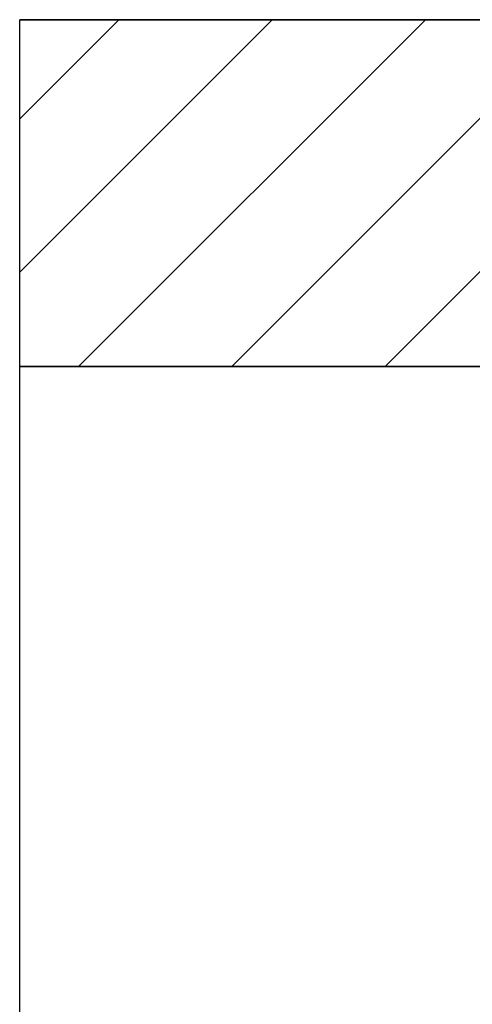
# Model space of a CAD drawing. Extents: x -459 to 541, y -543 to 550.
# Tile 161 of 256: x -236 to -228, y 251 to 269. Entities that reach past the tile are written whole.
import ezdxf
from ezdxf.lldxf.tags import DXFTag

# ---------------------------------------------------------------- set-up
doc = ezdxf.new("R2010")
doc.units = 0
doc.layers.get('0').update_dxf_attribs({"lineweight": 35})
doc.layers.add('5_UG-BESTAND', color=7, linetype='Continuous', lineweight=25)
doc.layers.add('5_UG-TÜRSTEMPEL', color=7, linetype='Continuous', lineweight=25)
doc.layers.add('_3d_View_', color=7, linetype='Continuous')
doc.layers.add('A_Geschossdecke-A07ALC2R1N', color=7, linetype='Continuous', lineweight=35, true_color=0x008080)
tags = doc.linetypes.add('STRICHPUNKT2_S5', pattern=[0.01, 0.008, -0.001, 0, -0.001]).pattern_tags.tags
tags[10:11] = [DXFTag(74, 4), DXFTag(75, 0), DXFTag(340, '0'), DXFTag(46, 1.0), DXFTag(50, 0.0), DXFTag(44, 0.0), DXFTag(45, 0.0)]
tags[8:9] = [DXFTag(74, 4), DXFTag(75, 0), DXFTag(340, '0'), DXFTag(46, 1.0), DXFTag(50, 0.0), DXFTag(44, 0.0), DXFTag(45, 0.0)]
tags[6:7] = [DXFTag(74, 4), DXFTag(75, 0), DXFTag(340, '0'), DXFTag(46, 1.0), DXFTag(50, 0.0), DXFTag(44, 0.0), DXFTag(45, 0.0)]
tags[4:5] = [DXFTag(74, 4), DXFTag(75, 0), DXFTag(340, '0'), DXFTag(46, 1.0), DXFTag(50, 0.0), DXFTag(44, 0.0), DXFTag(45, 0.0)]

# ---------------------------------------------------------------- blocks, each defined once
blk = doc.blocks.new('Referenz-A07ALCC61N', base_point=(-236.337, 268.953))
at = {"layer": '5_UG-BESTAND', "color": 0, "linetype": 'STRICHPUNKT2_S5', "lineweight": 13, "ltscale": 0.13}
blk.add_line((-236.337, 268.953), (-210.985, 268.953), dxfattribs=at)
at = {"layer": '5_UG-TÜRSTEMPEL', "color": 0, "lineweight": -2}
for p, q in [((-236.323, 268.953), (-236.337, 268.953)), ((-236.323, 268.953), (-236.323, 268.953)), ((-235.663, 268.953), (-235.663, 268.953)), ((-232.512, 268.953), (-235.012, 268.953)), ((-235.012, 268.953), (-235.012, 268.953)), ((-232.512, 268.953), (-232.512, 268.953))]:
    blk.add_line(p, q, dxfattribs=at)
blk = doc.blocks.new('Referenz-A07ALCC81N', base_point=(-236.337, 201.831))
at = {"layer": 'A_Geschossdecke-A07ALC2R1N', "color": 0, "linetype": 'ByBlock', "ltscale": 0.35}
for p, q in [((-236.337, 268.953), (-188.492, 268.953)), ((-236.337, 262.553), (-188.492, 262.553))]:
    blk.add_line(p, q, dxfattribs=at)
at = {"layer": 'A_Geschossdecke-A07ALC2R1N', "color": 0, "linetype": 'ByBlock', "lineweight": 18, "ltscale": 0.18}
for p, q in [((-236.337, 264.295), (-231.679, 268.953)), ((-236.337, 267.123), (-234.507, 268.953)), ((-235.25, 262.553), (-228.85, 268.953)), ((-232.422, 262.553), (-226.022, 268.953)), ((-229.594, 262.553), (-223.194, 268.953))]:
    blk.add_line(p, q, dxfattribs=at)
blk = doc.blocks.new('3D-Ansicht-Rahmen-A07ALD171N', base_point=(-236.337, 201.831))
at = {"color": 0, "linetype": 'ByBlock', "lineweight": -2, "ltscale": 0.25}
for p, q in [((-236.337, 201.831), (-236.337, 268.953)), ((-236.337, 268.953), (-188.492, 268.953))]:
    blk.add_line(p, q, dxfattribs=at)

msp = doc.modelspace()

# ---------------------------------------------------------------- block references
at = {"color": 251, "lineweight": 25, "ltscale": 0.25, "true_color": 0x585858}
for name, p in [('Referenz-A07ALCC61N', (-236.337, 268.953)), ('Referenz-A07ALCC81N', (-236.337, 201.831))]:
    msp.add_blockref(name, p, dxfattribs=at)
at = {"layer": '_3d_View_', "color": 7, "linetype": 'Continuous', "lineweight": 25}
msp.add_blockref('3D-Ansicht-Rahmen-A07ALD171N', (-236.337, 201.831), dxfattribs=at)

doc.saveas('drawing.dxf')
